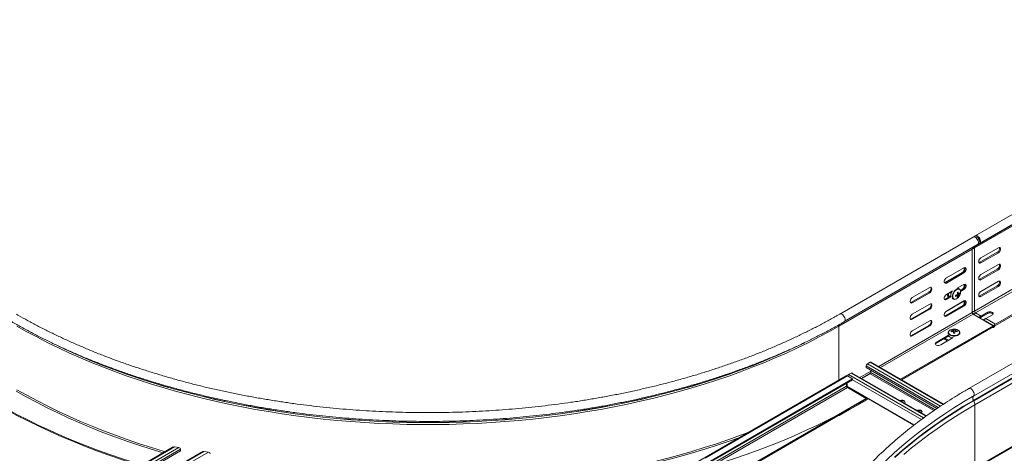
# Model space of a CAD drawing. Header units: millimetres. Extents: x 16 to 6312, y -8659 to -420.
# Tile 21 of 73: x 1195 to 2214, y -6879 to -6431. Entities that reach past the tile are written whole.
import ezdxf

# ---------------------------------------------------------------- set-up
doc = ezdxf.new("R2010")
doc.units = ezdxf.units.MM

msp = doc.modelspace()

# ---------------------------------------------------------------- linework, layer by layer
at = {"color": 7, "linetype": 'Continuous', "lineweight": 15}
for p, q in [((2570.3, -6431.1), (2183.5, -6654.4)), ((2182.8, -6667), (2569.6, -6443.7)), ((2183.7, -6665), (2570.5, -6441.7)), ((2183.9, -6664.8), (2570.7, -6441.6)), ((2188, -6662.3), (2574.8, -6439)), ((2181.3, -6655.7), (2043.4, -6735.3)), ((2187.8, -6660.3), (2186.8, -6660.9)), ((2042.5, -6747.8), (2180.4, -6668.2)), ((2048, -6743.1), (2185.9, -6663.5)), ((2180.4, -6733.8), (2180.4, -6668.2)), ((2180.5, -6732.6), (2180.5, -6667.9)), ((2182.4, -6667.4), (2181.4, -6666.8)), ((2181.8, -6665.9), (2181.7, -6666.2)), ((2181.7, -6666.2), (2182.8, -6666.8)), ((2182.8, -6666.8), (2182.8, -6667)), ((2182.8, -6732.1), (2182.8, -6667)), ((2183.7, -6665), (2183.9, -6664.8)), ((2186.8, -6662.5), (2186.7, -6662.3)), ((2189.3, -6677.1), (2207.4, -6666.7)), ((2188.3, -6681.8), (2206.3, -6671.4)), ((2207.4, -6672), (2189.3, -6682.4)), ((2206.3, -6671.4), (2207.4, -6672)), ((2171.8, -6687.4), (2153.7, -6697.8)), ((2188.3, -6681.8), (2189.3, -6682.4)), ((2188.3, -6699.2), (2206.3, -6688.8)), ((2189.3, -6694.5), (2207.4, -6684.1)), ((2207.4, -6689.4), (2189.3, -6699.8)), ((2206.3, -6688.8), (2207.4, -6689.4)), ((2169.9, -6692.4), (2151.9, -6702.8)), ((2152.9, -6702.7), (2170.9, -6692.3)), ((2153.7, -6703.2), (2171.8, -6692.7)), ((2170.9, -6692.3), (2171.8, -6692.7)), ((2188.3, -6699.2), (2189.3, -6699.8)), ((2204.4, -6745.8), (2294.9, -6693.5)), ((2204.4, -6747), (2296, -6694.2)), ((2136.4, -6707.8), (2118.4, -6718.3)), ((2151.9, -6702.8), (2151.7, -6702.9)), ((2152.9, -6702.7), (2153.7, -6703.2)), ((2160, -6711.4), (2153.7, -6715)), ((2171.8, -6704.6), (2165.3, -6708.3)), ((2171, -6705.1), (2165.3, -6708.3)), ((2165.4, -6708.4), (2165.3, -6708.3)), ((2167.1, -6709.3), (2165.4, -6708.4)), ((2167.1, -6709.3), (2167, -6709.3)), ((2168.2, -6710.9), (2170.9, -6709.4)), ((2169.9, -6709.8), (2168.2, -6710.8)), ((2168.4, -6711.8), (2171.8, -6709.9)), ((2170.9, -6709.4), (2171.8, -6709.9)), ((2188.3, -6716.5), (2206.3, -6706.1)), ((2189.3, -6711.8), (2207.4, -6701.4)), ((2207.4, -6706.7), (2189.3, -6717.1)), ((2206.3, -6706.1), (2207.4, -6706.7)), ((2117.5, -6723.1), (2135.6, -6712.7)), ((2118.4, -6723.6), (2136.4, -6713.2)), ((2135.6, -6712.7), (2136.4, -6713.2)), ((2158.2, -6716.5), (2152, -6720.1)), ((2152.9, -6719.8), (2158.2, -6716.7)), ((2152.9, -6719.8), (2153.7, -6720.3)), ((2159.5, -6711.7), (2153.3, -6715.3)), ((2153.7, -6720.3), (2158.6, -6717.5)), ((2155, -6715.7), (2153.8, -6715)), ((2159.6, -6718.9), (2161.1, -6719.7)), ((2165.8, -6717.5), (2164.2, -6715.6)), ((2167.5, -6714.6), (2165, -6714.1)), ((2166.6, -6714.3), (2166.3, -6714.2)), ((2188.3, -6716.5), (2189.3, -6717.1)), ((2117.5, -6723.1), (2118.4, -6723.6)), ((2117.5, -6740.2), (2135.6, -6729.8)), ((2136.4, -6725), (2118.4, -6735.4)), ((2118.4, -6740.7), (2136.4, -6730.3)), ((2135.6, -6729.8), (2136.4, -6730.3)), ((2171, -6722.4), (2152.9, -6732.9)), ((2152.9, -6737), (2170.9, -6726.5)), ((2171.8, -6721.7), (2153.7, -6732.1)), ((2153.7, -6737.4), (2171.8, -6727)), ((2170.9, -6726.5), (2171.8, -6727)), ((2117.5, -6740.2), (2118.4, -6740.7)), ((2152.9, -6732.9), (2152.8, -6733)), ((2152.9, -6737), (2153.7, -6737.4)), ((2314.7, -6732.7), (2176.8, -6812.3)), ((2202.2, -6747.3), (2181.3, -6735.2)), ((2181.6, -6820), (2319.5, -6740.4)), ((2182.3, -6735.7), (2187.3, -6738.6)), ((2183.9, -6734), (2189.7, -6737.3)), ((2187.2, -6738.6), (2187.3, -6738.6)), ((2188.7, -6739.3), (2188.5, -6739.4)), ((2196.6, -6733.4), (2189.7, -6737.3)), ((2189.7, -6738.6), (2196.6, -6734.6)), ((2189.7, -6738.6), (2189.7, -6737.3)), ((2191.9, -6741.2), (2202.7, -6747.5)), ((2194.3, -6740), (2201.2, -6736)), ((2194.3, -6740), (2204.4, -6745.8)), ((2196.6, -6734.6), (2196.6, -6733.4)), ((2106.3, -6802.7), (2202.2, -6747.3)), ((2107.2, -6803.2), (2202.2, -6748.3)), ((2117.5, -6757.4), (2135.6, -6747)), ((2136.4, -6742.1), (2118.4, -6752.5)), ((2118.4, -6757.9), (2136.4, -6747.4)), ((2135.6, -6747), (2136.4, -6747.4)), ((2160.9, -6751.3), (2160.9, -6754.6)), ((2199.8, -6749.7), (2165.8, -6769.3)), ((2181.7, -6824.4), (2319.6, -6744.8)), ((2181.9, -6824.9), (2319.8, -6745.3)), ((2183.1, -6828.9), (2321, -6749.3)), ((2201.9, -6749.1), (2201.3, -6749.2)), ((2202.2, -6748.3), (2202.2, -6747.3)), ((2203.4, -6746.7), (2203.4, -6748.3)), ((2117.5, -6757.4), (2118.4, -6757.9)), ((2155.8, -6757.2), (2143.2, -6764.5)), ((2143.2, -6765.4), (2156.2, -6757.9)), ((2147.8, -6767.1), (2160.7, -6759.6)), ((2151.2, -6760.8), (2154.9, -6763)), ((2156, -6762.4), (2152.2, -6760.2)), ((2155.6, -6754.6), (2155.6, -6756.2)), ((2158.5, -6752.7), (2158.9, -6753.4)), ((2160.9, -6754.9), (2160.9, -6754.6)), ((2162.3, -6754.6), (2160.9, -6754.6)), ((2164.7, -6752.7), (2164.2, -6753.4)), ((2167.6, -6756.2), (2167.6, -6754.6)), ((2143.2, -6765.4), (2143.2, -6764.5)), ((2165.8, -6769.3), (2165.8, -6769.3)), ((2165.8, -6769.3), (2165.8, -6769.3)), ((2070.7, -6790.6), (2070.7, -6788.8)), ((2143.9, -6832.9), (2070.7, -6790.6)), ((2072, -6786.6), (2074.7, -6785)), ((2150.8, -6828.3), (2075.6, -6784.9)), ((2050.1, -6799), (1046, -7378.7)), ((2056.7, -6802.2), (1909.7, -6887.1)), ((2051.3, -6799.1), (2056.7, -6802.2)), ((2052.5, -6797.8), (2055.3, -6796.3)), ((2133, -6840.5), (2056.2, -6796.2)), ((2056.7, -6802.2), (2056.7, -6803.2)), ((2074.7, -6796.9), (2066.1, -6801.9)), ((2075.4, -6793.3), (2075.4, -6795.8)), ((2056.7, -6803.2), (1910.5, -6887.6)), ((2050.5, -6809.8), (2050.5, -6806.8)), ((2051.2, -6809.7), (2051.2, -6806.4)), ((2070.8, -6822.5), (2051.3, -6811.2)), ((2051.6, -6810.5), (2120.1, -6850.1)), ((2070.8, -6822.5), (1934.3, -6901.3)), ((2064.3, -6826.9), (2072.1, -6822.4)), ((2064.3, -6827.9), (2073, -6822.9)), ((2064.3, -6827.9), (2064.3, -6826.9)), ((2181.7, -6824.4), (2181.9, -6824.9)), ((2183.1, -6828.9), (2183.1, -6894.5)), ((2041.3, -6840.5), (1935.1, -6901.8)), ((2182.6, -6895.6), (2285.4, -6836.3)), ((1353.9, -6872.6), (1209.1, -6956.2)), ((1355.3, -6872.4), (1359.6, -6873.1)), ((1361.6, -6876.7), (1212.6, -6962.7)), ((1384.5, -6877.4), (1217.8, -6973.6)), ((1361.6, -6874.9), (1361.6, -6876.7)), ((1386, -6877.1), (1390.3, -6877.8))]:
    msp.add_line(p, q, dxfattribs=at)
at = {"color": 8, "linetype": 'Continuous', "lineweight": 15}
for p, q in [((2185.7, -6658), (2187.1, -6657.2)), ((2180.6, -6667.1), (2181.5, -6667.7)), ((2183.7, -6665), (2183.6, -6664.9)), ((2183.8, -6664.7), (2183.9, -6664.8)), ((2182.8, -6732.1), (2273.3, -6679.9)), ((2183.9, -6734), (2274.4, -6681.7)), ((2169.9, -6692.4), (2170.2, -6692.6)), ((2151.9, -6702.8), (2152.1, -6703)), ((2169.9, -6709.8), (2170.1, -6709.9)), ((2083.7, -6789.6), (2180.4, -6733.8)), ((2085.4, -6790.6), (2181.3, -6735.2)), ((2180.5, -6732.6), (2180.4, -6732.6)), ((2182.3, -6735.7), (2182.2, -6735.8)), ((2188, -6739.1), (2188, -6738.1)), ((2042.5, -6803.4), (2042.5, -6747.8)), ((2199.8, -6749.7), (2199.8, -6749.7)), ((2201.9, -6748.4), (2201.9, -6749.1)), ((2145.3, -6831.9), (2070.7, -6788.8)), ((2147.7, -6830.3), (2072, -6786.6)), ((2150.3, -6828.6), (2074.7, -6785)), ((2051.3, -6799.1), (1904.3, -6884)), ((2130.1, -6842.6), (2052.5, -6797.8)), ((2132.5, -6840.8), (2055.3, -6796.3)), ((2064.2, -6800.8), (2075.4, -6794.4)), ((2065.9, -6801.8), (2075.1, -6796.5)), ((2140.8, -6835), (2074.7, -6796.9)), ((2141.9, -6834.2), (2075.4, -6795.8)), ((2050.5, -6809.8), (1913.1, -6889.1)), ((2051.3, -6811.2), (1914.8, -6890.1)), ((2050.5, -6808.8), (2051.2, -6808.3)), ((2050.7, -6810.6), (2051.3, -6810.2)), ((2120.5, -6849.7), (2051.2, -6809.7)), ((2127.8, -6844.3), (2056.7, -6803.2)), ((2181.6, -6820), (2180.6, -6820.6)), ((2183.1, -6894.5), (2285.9, -6835.2)), ((1355.3, -6872.4), (1209.4, -6956.6)), ((1359.6, -6873.1), (1210.7, -6959.1)), ((1361.6, -6874.9), (1211.9, -6961.3)), ((1386, -6877.1), (1218, -6974.1)), ((1390.3, -6877.8), (1219.1, -6976.6))]:
    msp.add_line(p, q, dxfattribs=at)
at = {"color": 7, "linetype": 'Continuous', "lineweight": 15, "flags": 128}
for points in [[(2185.9, -6663.5), (2186.1, -6663.3), (2186.6, -6662.7), (2186.8, -6661.8), (2186.8, -6660.7), (2186.5, -6659.6), (2186, -6658.4), (2185.3, -6657.4), (2184.4, -6656.5), (2183.5, -6655.9), (2182.6, -6655.5), (2181.8, -6655.5), (2181.3, -6655.7)], [(2186.8, -6662.5), (2187.6, -6662.5), (2188.2, -6662.2), (2188.7, -6661.5), (2188.9, -6660.7), (2188.9, -6659.6), (2188.7, -6658.4), (2188.2, -6657.3), (2187.5, -6656.2), (2186.6, -6655.3), (2185.7, -6654.6), (2184.9, -6654.3), (2184, -6654.2), (2183.3, -6654.5), (2182.8, -6655.1), (2182.7, -6655.5)], [(2186.8, -6661.1), (2187.1, -6661.1), (2187.6, -6660.7), (2187.9, -6660), (2187.9, -6659.1), (2187.6, -6658.1), (2187, -6657.1), (2186.4, -6656.3), (2185.6, -6655.8), (2184.8, -6655.6), (2184.2, -6655.7), (2183.9, -6656.1)], [(2184.4, -6664.4), (2184.4, -6664.5), (2183.9, -6664.8)], [(2207.4, -6666.7), (2208.2, -6666.4), (2208.8, -6666.5), (2209.4, -6666.9), (2209.6, -6667.6), (2209.6, -6668.5), (2209.4, -6669.5), (2208.8, -6670.6), (2208.2, -6671.4), (2207.4, -6672)], [(2189.3, -6682.4), (2188.6, -6682.7), (2187.9, -6682.7), (2187.4, -6682.3), (2187.1, -6681.5), (2187.1, -6680.6), (2187.4, -6679.6), (2187.9, -6678.6), (2188.6, -6677.7), (2189.3, -6677.1)], [(2171.8, -6692.7), (2172.6, -6692.1), (2173.2, -6691.3), (2173.8, -6690.3), (2174, -6689.2), (2174, -6688.3), (2173.8, -6687.6), (2173.2, -6687.2), (2172.6, -6687.1), (2171.8, -6687.4)], [(2187.3, -6682.1), (2187.5, -6682.1), (2188.3, -6681.8)], [(2207.4, -6684.1), (2208.2, -6683.8), (2208.8, -6683.8), (2209.4, -6684.2), (2209.6, -6685), (2209.6, -6685.9), (2209.4, -6686.9), (2208.8, -6687.9), (2208.2, -6688.8), (2207.4, -6689.4)], [(2153.7, -6697.8), (2152.9, -6698.5), (2152.3, -6699.3), (2151.7, -6700.3), (2151.5, -6701.3), (2151.5, -6702.3), (2151.7, -6703), (2152.3, -6703.4), (2152.9, -6703.4), (2153.7, -6703.2)], [(2189.3, -6699.8), (2188.6, -6700.1), (2187.9, -6700), (2187.4, -6699.6), (2187.1, -6698.9), (2187.1, -6698), (2187.4, -6697), (2187.9, -6696), (2188.6, -6695.1), (2189.3, -6694.5)], [(2187.3, -6699.5), (2187.5, -6699.5), (2188.3, -6699.2)], [(2207.4, -6701.4), (2208.2, -6701.1), (2208.8, -6701.2), (2209.4, -6701.6), (2209.6, -6702.3), (2209.6, -6703.2), (2209.4, -6704.3), (2208.8, -6705.3), (2208.2, -6706.1), (2207.4, -6706.7)], [(2136.4, -6713.2), (2137.2, -6712.5), (2137.9, -6711.7), (2138.4, -6710.7), (2138.7, -6709.7), (2138.7, -6708.7), (2138.4, -6708), (2137.9, -6707.6), (2137.2, -6707.6), (2136.4, -6707.8)], [(2151.7, -6703), (2152.1, -6703), (2152.9, -6702.7)], [(2162.7, -6720), (2163.1, -6719.9), (2164.1, -6719.6), (2165.2, -6718.9), (2166.1, -6718), (2167, -6716.8), (2167.7, -6715.6), (2168.2, -6714.3), (2168.4, -6713), (2168.4, -6711.8), (2168.2, -6710.8), (2168, -6710.5)], [(2173.2, -6705.8), (2172.9, -6705.3), (2172.4, -6704.9), (2171.7, -6704.8), (2171, -6705.1)], [(2171.8, -6709.9), (2172.6, -6709.3), (2173.2, -6708.4), (2173.8, -6707.4), (2174, -6706.4), (2174, -6705.5), (2173.8, -6704.8), (2173.2, -6704.3), (2172.6, -6704.3), (2171.8, -6704.6)], [(2118.4, -6718.3), (2117.6, -6718.9), (2116.9, -6719.7), (2116.4, -6720.7), (2116.1, -6721.8), (2116.1, -6722.7), (2116.4, -6723.4), (2116.9, -6723.8), (2117.6, -6723.9), (2118.4, -6723.6)], [(2153.7, -6715), (2152.9, -6715.6), (2152.3, -6716.5), (2151.7, -6717.5), (2151.5, -6718.5), (2151.5, -6719.4), (2151.7, -6720.1), (2152.3, -6720.5), (2152.9, -6720.6), (2153.7, -6720.3)], [(2151.7, -6720.1), (2152.1, -6720.1), (2152.9, -6719.8)], [(2158.2, -6716), (2158.3, -6717.2), (2158.4, -6717.4)], [(2171.8, -6727), (2172.6, -6726.4), (2173.2, -6725.6), (2173.8, -6724.6), (2174, -6723.5), (2174, -6722.6), (2173.8, -6721.9), (2173.2, -6721.5), (2172.6, -6721.4), (2171.8, -6721.7)], [(2189.3, -6717.1), (2188.6, -6717.4), (2187.9, -6717.4), (2187.4, -6717), (2187.1, -6716.2), (2187.1, -6715.3), (2187.4, -6714.3), (2187.9, -6713.3), (2188.6, -6712.4), (2189.3, -6711.8)], [(2187.3, -6716.8), (2187.5, -6716.8), (2188.3, -6716.5)], [(2116.4, -6723.4), (2116.7, -6723.4), (2117.5, -6723.1)], [(2136.4, -6730.3), (2137.2, -6729.7), (2137.9, -6728.8), (2138.4, -6727.8), (2138.7, -6726.8), (2138.7, -6725.9), (2138.4, -6725.2), (2137.9, -6724.8), (2137.2, -6724.7), (2136.4, -6725)], [(2173.2, -6723.1), (2172.9, -6722.6), (2172.4, -6722.2), (2171.7, -6722.1), (2171, -6722.4)], [(2118.4, -6735.4), (2117.6, -6736), (2116.9, -6736.9), (2116.4, -6737.9), (2116.1, -6738.9), (2116.1, -6739.8), (2116.4, -6740.5), (2116.9, -6740.9), (2117.6, -6741), (2118.4, -6740.7)], [(2116.4, -6740.5), (2116.7, -6740.5), (2117.5, -6740.2)], [(2136.4, -6747.4), (2137.2, -6746.8), (2137.9, -6746), (2138.4, -6745), (2138.7, -6743.9), (2138.7, -6743), (2138.4, -6742.3), (2137.9, -6741.9), (2137.2, -6741.8), (2136.4, -6742.1)], [(2153.7, -6732.1), (2152.9, -6732.8), (2152.3, -6733.6), (2151.7, -6734.6), (2151.5, -6735.6), (2151.5, -6736.6), (2151.7, -6737.3), (2152.3, -6737.7), (2152.9, -6737.7), (2153.7, -6737.4)], [(2151.7, -6737.3), (2152.1, -6737.2), (2152.9, -6737)], [(2201.2, -6736), (2201.8, -6735.5), (2202.1, -6734.9), (2202, -6734.2), (2201.5, -6733.6), (2200.8, -6733.2), (2199.7, -6732.9), (2198.6, -6732.8), (2197.5, -6733), (2196.6, -6733.4)], [(1192.3, -6747.8), (1202.7, -6753.6), (1213.4, -6759.3), (1224.2, -6764.9), (1235.3, -6770.3), (1246.7, -6775.5), (1258.2, -6780.6), (1270, -6785.6), (1281.9, -6790.3), (1294.1, -6794.9), (1306.4, -6799.4), (1318.9, -6803.6), (1331.6, -6807.7), (1344.5, -6811.6), (1357.5, -6815.3), (1370.7, -6818.8), (1384, -6822.2), (1397.5, -6825.3), (1411, -6828.3), (1424.8, -6831.1), (1438.6, -6833.7), (1452.5, -6836.1), (1466.5, -6838.3), (1480.6, -6840.3), (1494.8, -6842.1), (1509.1, -6843.7), (1523.4, -6845.1), (1537.8, -6846.3), (1552.2, -6847.4), (1566.6, -6848.2), (1581.1, -6848.8), (1595.6, -6849.2), (1610.2, -6849.4), (1624.7, -6849.4), (1639.2, -6849.2), (1653.7, -6848.8), (1668.2, -6848.2), (1682.7, -6847.4), (1697.1, -6846.3), (1711.5, -6845.1), (1725.8, -6843.7), (1740.1, -6842.1), (1754.2, -6840.3), (1768.3, -6838.3), (1782.4, -6836.1), (1796.3, -6833.7), (1810.1, -6831.1), (1823.8, -6828.3), (1837.4, -6825.3), (1850.9, -6822.2), (1864.2, -6818.8), (1877.3, -6815.3), (1890.4, -6811.6), (1903.2, -6807.7), (1915.9, -6803.6), (1928.5, -6799.4), (1940.8, -6794.9), (1952.9, -6790.3), (1964.9, -6785.6), (1976.7, -6780.6), (1988.2, -6775.5), (1999.5, -6770.3), (2010.6, -6764.9), (2021.5, -6759.3), (2032.1, -6753.6), (2042.5, -6747.8)], [(2163.3, -6751), (2163, -6751), (2161.6, -6750.9)], [(2118.4, -6752.5), (2117.6, -6753.2), (2116.9, -6754), (2116.4, -6755), (2116.1, -6756), (2116.1, -6757), (2116.4, -6757.7), (2116.9, -6758.1), (2117.6, -6758.1), (2118.4, -6757.9)], [(2116.4, -6757.7), (2116.7, -6757.7), (2117.5, -6757.4)], [(2160.9, -6753.6), (2160.9, -6753.7), (2160.9, -6753.9), (2160.9, -6754.1), (2160.9, -6754.2), (2160.9, -6754.4), (2160.9, -6754.6), (2160.9, -6754.7), (2160.9, -6754.9)], [(2162.3, -6754.9), (2162.3, -6754.7), (2162.3, -6754.6), (2162.3, -6754.4), (2162.3, -6754.2), (2162.3, -6754.1), (2162.3, -6753.9), (2162.3, -6753.7), (2162.3, -6753.6)], [(2143.2, -6764.5), (2142.5, -6765), (2142.2, -6765.6), (2142.3, -6766.3), (2142.8, -6766.9), (2143.6, -6767.3), (2144.6, -6767.6), (2145.7, -6767.6), (2146.8, -6767.5), (2147.8, -6767.1)], [(2142.3, -6766.3), (2142.5, -6766), (2143.2, -6765.4)], [(2180.6, -6820.6), (2171.4, -6826), (2161.5, -6832.2), (2151.9, -6838.5), (2142.5, -6844.9), (2133.4, -6851.4), (2124.5, -6858.1), (2116, -6864.9), (2107.7, -6871.8), (2099.7, -6878.8), (2092.1, -6886), (2084.7, -6893.2), (2081.5, -6896.5)], [(1170.5, -6826.9), (1181.3, -6833), (1192.3, -6838.9), (1203.6, -6844.7), (1215, -6850.3), (1226.8, -6855.7), (1238.7, -6861), (1250.8, -6866.1), (1263.2, -6871.1), (1275.7, -6875.8), (1288.5, -6880.5), (1301.4, -6884.9), (1314.5, -6889.1), (1321.5, -6891.3)], [(1170.5, -6827.9), (1181.3, -6834), (1192.3, -6839.9), (1203.6, -6845.6), (1215, -6851.2), (1226.8, -6856.7), (1238.7, -6862), (1250.8, -6867.1), (1263.2, -6872), (1275.7, -6876.8), (1288.5, -6881.4), (1301.4, -6885.9), (1314.5, -6890.1), (1320.4, -6891.9)], [(1915.7, -6890.6), (1920.3, -6889.1), (1933.4, -6884.9), (1946.4, -6880.5), (1959.1, -6875.8), (1971.7, -6871.1), (1984, -6866.1), (1996.2, -6861), (2008.1, -6855.7), (2019.8, -6850.3), (2031.3, -6844.7), (2042.6, -6838.9), (2053.6, -6833), (2064.3, -6826.9)], [(2041.3, -6840.5), (2042.6, -6839.9), (2053.6, -6834), (2064.3, -6827.9)], [(2110.1, -6827.3), (2110.6, -6826.9), (2110.9, -6826.2), (2110.8, -6825.6), (2110.3, -6825), (2109.5, -6824.5), (2108.5, -6824.3), (2107.3, -6824.2), (2106.3, -6824.4), (2105.5, -6824.6)], [(2110.8, -6826.4), (2110.8, -6826.3), (2110.3, -6825.7), (2109.5, -6825.3), (2108.5, -6825), (2107.3, -6824.9), (2106.3, -6825.1)], [(2127.8, -6837.5), (2128.3, -6837.1), (2128.5, -6836.4), (2128.4, -6835.8), (2128, -6835.2), (2127.2, -6834.7), (2126.2, -6834.5), (2125, -6834.4), (2123.9, -6834.6), (2123.2, -6834.9)], [(2128.5, -6836.6), (2128.4, -6836.5), (2128, -6835.9), (2127.2, -6835.5), (2126.2, -6835.2), (2125, -6835.1), (2124, -6835.3)]]:
    msp.add_lwpolyline(points, dxfattribs=at)
at = {"color": 8, "linetype": 'Continuous', "lineweight": 15, "flags": 128}
for points in [[(2167, -6709.3), (2166.8, -6709.2), (2165.9, -6709.1), (2164.9, -6709.3), (2163.8, -6709.8), (2162.8, -6710.6), (2161.8, -6711.7), (2161, -6713), (2160.4, -6714.3), (2160, -6715.7), (2159.8, -6717)], [(2168, -6710.5), (2167.7, -6710), (2167, -6709.6), (2166.1, -6709.4), (2165.2, -6709.6), (2164.1, -6710.2), (2163.1, -6711), (2162.2, -6712), (2161.4, -6713.2), (2160.8, -6714.5), (2160.4, -6715.8), (2160.3, -6717.1)], [(2155.9, -6715.1), (2156, -6713.8), (2156.1, -6713.6)], [(2160.3, -6717.1), (2160.4, -6718.2), (2160.8, -6719), (2161.4, -6719.7), (2162.2, -6720), (2162.7, -6720)], [(2048, -6743.1), (2048.3, -6742.9), (2048.7, -6742.3), (2048.9, -6741.4), (2048.9, -6740.3), (2048.6, -6739.2), (2048.1, -6738), (2047.4, -6737), (2046.5, -6736.1), (2045.6, -6735.5), (2044.8, -6735.1), (2043.9, -6735.1), (2043.4, -6735.3)], [(2161.6, -6750.9), (2160.2, -6751), (2158.8, -6751.3), (2157.6, -6751.8), (2156.7, -6752.4), (2156.1, -6753.2), (2155.8, -6754), (2155.9, -6754.8), (2156.4, -6755.6), (2157.1, -6756.3), (2158.2, -6756.9), (2159.5, -6757.3), (2160.9, -6757.5), (2162.3, -6757.5), (2163.7, -6757.3), (2165, -6756.9), (2166, -6756.3), (2166.8, -6755.6), (2167.3, -6754.8), (2167.3, -6754), (2167.1, -6753.2), (2166.5, -6752.4), (2165.5, -6751.8), (2164.4, -6751.3), (2163.3, -6751)], [(2155.6, -6754.6), (2155.7, -6755.2), (2156.2, -6756), (2157, -6756.8), (2158.1, -6757.4), (2159.4, -6757.8), (2160.8, -6758), (2162.3, -6758), (2163.8, -6757.8), (2165.1, -6757.4), (2166.2, -6756.8), (2167, -6756.1), (2167.5, -6755.2), (2167.6, -6754.5)], [(1235.4, -6768.6), (1245.8, -6773.4), (1257.4, -6778.5), (1269.2, -6783.5), (1281.2, -6788.3), (1293.4, -6792.9), (1305.7, -6797.3), (1318.3, -6801.6), (1331, -6805.7), (1343.9, -6809.6), (1356.9, -6813.3), (1370.1, -6816.8), (1383.5, -6820.2), (1397, -6823.4), (1410.6, -6826.3), (1424.3, -6829.1), (1438.2, -6831.7), (1452.1, -6834.1), (1466.2, -6836.3), (1480.3, -6838.3), (1494.5, -6840.2), (1508.8, -6841.8), (1523.2, -6843.2), (1537.6, -6844.4), (1552, -6845.4), (1566.5, -6846.2), (1581.1, -6846.8), (1595.6, -6847.2), (1610.2, -6847.4), (1624.7, -6847.4), (1639.3, -6847.2), (1653.8, -6846.8), (1668.3, -6846.2), (1682.8, -6845.4), (1697.3, -6844.4), (1711.7, -6843.2), (1726, -6841.8), (1740.3, -6840.2), (1754.5, -6838.3), (1768.7, -6836.3), (1782.7, -6834.1), (1796.7, -6831.7), (1810.5, -6829.1), (1824.3, -6826.3), (1837.9, -6823.4), (1851.4, -6820.2), (1864.7, -6816.8), (1877.9, -6813.3), (1891, -6809.6), (1903.9, -6805.7), (1916.6, -6801.6), (1929.1, -6797.3), (1941.5, -6792.9), (1953.7, -6788.3), (1965.7, -6783.5), (1977.4, -6778.5), (1989, -6773.4), (2000.4, -6768.2), (2007.2, -6764.9)], [(1250.1, -6775.3), (1257.2, -6778.4), (1269, -6783.4), (1281, -6788.1), (1293.2, -6792.7), (1305.5, -6797.2), (1318.1, -6801.4), (1330.8, -6805.5), (1343.7, -6809.4), (1356.8, -6813.2), (1370, -6816.7), (1383.4, -6820.1), (1396.9, -6823.2), (1410.5, -6826.2), (1424.2, -6829), (1438.1, -6831.6), (1452, -6834), (1466.1, -6836.2), (1480.2, -6838.2), (1494.5, -6840.1), (1508.8, -6841.7), (1523.1, -6843.1), (1537.5, -6844.3), (1552, -6845.3), (1566.5, -6846.1), (1581, -6846.7), (1595.6, -6847.1), (1610.1, -6847.3), (1624.7, -6847.3), (1639.3, -6847.1), (1653.8, -6846.7), (1668.4, -6846.1), (1682.9, -6845.3), (1697.3, -6844.3), (1711.7, -6843.1), (1726.1, -6841.7), (1740.4, -6840.1), (1754.6, -6838.2), (1768.8, -6836.2), (1782.8, -6834), (1796.8, -6831.6), (1810.6, -6829), (1824.4, -6826.2), (1838, -6823.2), (1851.5, -6820.1), (1864.9, -6816.7), (1878.1, -6813.2), (1891.1, -6809.4), (1904, -6805.5), (1916.8, -6801.4), (1929.3, -6797.2), (1941.7, -6792.7), (1953.9, -6788.1), (1965.9, -6783.4), (1977.7, -6778.4), (1989.2, -6773.3), (1991.2, -6772.4)], [(2176.8, -6812.3), (2177.4, -6812.1), (2178.3, -6812.1), (2179.2, -6812.5), (2180.1, -6813.2), (2180.9, -6814.1), (2181.5, -6815.2), (2182, -6816.3), (2182.3, -6817.5), (2182.3, -6818.5), (2182.1, -6819.4), (2181.6, -6820)], [(1191.5, -6814.8), (1201.9, -6820.7), (1212.5, -6826.4), (1223.4, -6832), (1234.6, -6837.4), (1245.9, -6842.7), (1257.5, -6847.8), (1269.3, -6852.7), (1281.2, -6857.5), (1293.4, -6862.1), (1305.8, -6866.5), (1318.3, -6870.8), (1331.1, -6874.9), (1343.4, -6878.6)], [(1192.3, -6813.4), (1202.7, -6819.2), (1213.4, -6824.9), (1224.2, -6830.5), (1235.3, -6835.9), (1246.7, -6841.1), (1258.2, -6846.2), (1270, -6851.2), (1281.9, -6855.9), (1294.1, -6860.5), (1306.4, -6865), (1318.9, -6869.2), (1331.6, -6873.3), (1344.5, -6877.2), (1345.5, -6877.5)], [(2181.7, -6824.4), (2171.5, -6830.4), (2161.6, -6836.6), (2152, -6842.9), (2142.6, -6849.3), (2133.5, -6855.8), (2124.7, -6862.5), (2116.1, -6869.3), (2107.9, -6876.2), (2099.9, -6883.2)], [(2181.9, -6824.9), (2171.8, -6830.9), (2161.9, -6837), (2152.3, -6843.3), (2142.9, -6849.7), (2133.8, -6856.2), (2124.9, -6862.9), (2116.4, -6869.7), (2108.1, -6876.6), (2100.2, -6883.6)], [(2183.1, -6828.9), (2173, -6834.9), (2163.1, -6841), (2153.5, -6847.3), (2144.1, -6853.7), (2135.1, -6860.2), (2126.3, -6866.9), (2117.7, -6873.6), (2109.5, -6880.5)], [(1664.7, -6913.9), (1668.2, -6913.8), (1682.7, -6913), (1697.1, -6911.9), (1711.5, -6910.7), (1725.8, -6909.3), (1740.1, -6907.7), (1754.2, -6905.9), (1768.3, -6903.9), (1782.4, -6901.7), (1796.3, -6899.3), (1810.1, -6896.7), (1823.8, -6893.9), (1837.4, -6890.9), (1850.9, -6887.8), (1864.2, -6884.4), (1877.3, -6880.9), (1890.4, -6877.2), (1903.2, -6873.3), (1915.9, -6869.2), (1928.5, -6865), (1940.8, -6860.5), (1948.7, -6857.6)], [(1664.7, -6915.6), (1668.3, -6915.4), (1682.8, -6914.6), (1697.3, -6913.6), (1711.7, -6912.4), (1726, -6911), (1740.3, -6909.4), (1754.5, -6907.6), (1768.7, -6905.5), (1782.7, -6903.3), (1796.6, -6900.9), (1810.5, -6898.3), (1824.2, -6895.5), (1837.8, -6892.6), (1851.3, -6889.4), (1864.7, -6886), (1877.9, -6882.5), (1890.9, -6878.8), (1903.8, -6874.9), (1916.5, -6870.8), (1929.1, -6866.5), (1939.9, -6862.7)]]:
    msp.add_lwpolyline(points, dxfattribs=at)
at = {"color": 7, "linetype": 'Continuous', "lineweight": 15}
for centre, radius, start, end in [((2183.3, -6668), 2.87, 145.5421, 182.6892), ((2180.7, -6664.6), 2.31, 268.9109, 290.342), ((2181, -6666.2), 0.764, 302.5897, 339.0143), ((2180.8, -6663.5), 4.2, 279.6131, 291.9744), ((2185.1, -6666.8), 2.3, 128.011, 185.256), ((2204.3, -6667.6), 4.29, 298.461, 16.6994), ((2167.9, -6688.7), 4.29, 298.461, 16.6994), ((2169, -6688.5), 4.2, 297.9014, 19.6096), ((2172, -6688.7), 1.25, 5.7827, 99.9965), ((2204.3, -6685), 4.29, 298.461, 16.6994), ((2204.3, -6702.3), 4.29, 298.461, 16.6994), ((2133.6, -6708.9), 4.2, 297.9014, 19.6096), ((2167.9, -6706), 4.29, 298.461, 16.6994), ((2169, -6705.7), 4.2, 297.9014, 19.6096), ((2167.1, -6716.4), 8.93, 147.6472, 177.629), ((2161.9, -6713.7), 3.53, 154.1224, 188.5553), ((2159.6, -6703.8), 12.6, 286.2334, 293.6039), ((2142.4, -6716.5), 20.7, 358.3989, 1.6011), ((2159.6, -6705), 12.6, 286.2334, 293.6039), ((2167.1, -6716.3), 2.58, 140.0877, 159.9123), ((2165.1, -6716.3), 0.53, 211.0974, 268.8919), ((2155, -6694.8), 20.8, 298.3965, 301.5981), ((2152.6, -6716), 12.6, 6.3935, 13.7645), ((2158.6, -6716), 6.51, 341.6635, 353.1233), ((2161.9, -6711.8), 6.96, 295.2178, 304.7769), ((2153.6, -6715.4), 12.6, 6.3935, 13.7645), ((2159.6, -6715.4), 6.51, 341.6635, 353.1233), ((2166.1, -6714.6), 0.53, 31.0974, 88.8919), ((2164.1, -6714.6), 2.58, 320.0877, 339.9123), ((2162.6, -6709.1), 6.51, 306.8741, 318.3347), ((2162.6, -6710.2), 6.51, 306.8741, 318.3347), ((2160.6, -6714), 6.96, 355.2207, 4.7793), ((2169, -6722.8), 4.2, 297.9014, 19.6096), ((2133.6, -6726.1), 4.2, 297.9014, 19.6096), ((2167.9, -6723.4), 4.29, 298.461, 16.6994), ((2133.6, -6743.2), 4.2, 297.9014, 19.6096), ((2182.3, -6733.7), 1.84, 182.6055, 237.3945), ((2180.7, -6728.2), 4.4, 266.9965, 297.8735), ((2184.4, -6732.5), 3.84, 182.6055, 237.3945), ((2186.2, -6737.7), 4.4, 122.1215, 153.0042), ((2185.1, -6732), 2.31, 182.6055, 237.3945), ((2198.8, -6738.2), 4.29, 43.3127, 121.5348), ((2045, -6747.5), 2.46, 128.011, 185.256), ((2161.2, -6753.4), 1.42, 105.0689, 134.7468), ((2161.6, -6761.3), 10, 85.8724, 94.0082), ((2529.6, -6753.4), 368.7, 179.6819, 179.7884), ((2531, -6753.4), 368.7, 179.6819, 179.7884), ((2161.9, -6753.4), 1.41, 45.0208, 74.8053), ((2201.7, -6753.2), 4, 96.0849, 118.7167), ((2206.3, -6749.1), 3.85, 121.0042, 140.8682), ((2199, -6745.5), 5.19, 327.229, 331.8429), ((2205.5, -6748.9), 2.2, 122.1215, 153.0042), ((2160.5, -6754.1), 5.79, 215.1104, 267.7514), ((2161.5, -6764.2), 11.9, 96.22, 104.8228), ((2165.8, -6753.2), 7.33, 176.617, 183.0246), ((2161.5, -6765), 11.9, 96.22, 104.8228), ((2161.2, -6752.2), 1.41, 225.0208, 254.8053), ((2161.6, -6756.9), 2.07, 69.923, 109.9576), ((2161.6, -6775.8), 20.9, 87.9918, 91.8887), ((2161.9, -6752.2), 1.42, 285.0689, 314.7468), ((2161.6, -6764.2), 11.9, 75.0651, 83.6614), ((2161.6, -6765.1), 11.9, 75.0651, 83.6614), ((2157.3, -6753.1), 7.41, 356.6496, 2.992), ((2073.4, -6789), 2.77, 122.6055, 177.3945), ((2075.2, -6785.8), 0.905, 65.6929, 125.6176), ((2050.6, -6800.1), 1.21, 54.3824, 114.3071), ((2054, -6800.2), 2.77, 122.6682, 159.4767), ((2055.8, -6797), 0.905, 65.6929, 125.6176), ((2074, -6795.7), 1.38, 302.6055, 357.3945), ((2052.3, -6809.7), 1.84, 182.6055, 237.3945), ((2052.1, -6809.8), 0.887, 173.7012, 234.9867), ((2184.6, -6822.1), 3.72, 145.2373, 218.045), ((2174.5, -6829.2), 8.59, 1.8773, 30.2825)]:
    msp.add_arc(centre, radius, start, end, dxfattribs=at)
at = {"color": 8, "linetype": 'Continuous', "lineweight": 15}
for centre, radius, start, end in [((2159.6, -6715.4), 3.71, 176.3983, 217.2947), ((2162.7, -6717.3), 2.87, 172.7287, 237.4284)]:
    msp.add_arc(centre, radius, start, end, dxfattribs=at)
at = {"color": 7, "linetype": 'Continuous', "lineweight": 15}
for centre, start_param, end_param in [((1355.3, -6873.9), 1.78807, 2.573387), ((1359.6, -6874.5), 0.217274, 1.78807), ((1386, -6878.6), 1.78807, 2.573387), ((1390.3, -6879.3), 0.217274, 1.78807)]:
    msp.add_ellipse(centre, major_axis=(1.96, -0.62), ratio=0.697943, start_param=start_param, end_param=end_param, dxfattribs=at)
for points, knots in [([(2181.5, -6667.7), (2181.3, -6667.7), (2180.9, -6667.8), (2180.6, -6667.9), (2180.5, -6667.9)], [0, 0, 0, 0, 0.7473938, 1, 1, 1, 1]), ([(2181.7, -6666.4), (2181.7, -6666.4), (2181.7, -6666.4), (2181.7, -6666.3), (2181.7, -6666.2), (2181.7, -6666.2), (2181.7, -6666.2)], [0, 0, 0, 0, 0.30311, 0.615011, 0.806432, 1, 1, 1, 1]), ([(2182.8, -6666.8), (2182.8, -6666.8), (2182.8, -6666.9), (2182.8, -6667), (2182.8, -6667), (2182.7, -6667.1), (2182.7, -6667.2), (2182.6, -6667.3), (2182.6, -6667.3), (2182.5, -6667.4), (2182.5, -6667.4), (2182.4, -6667.4), (2182.4, -6667.4)], [0, 0, 0, 0, 0.10552, 0.214098, 0.319619, 0.428206, 0.533587, 0.642053, 0.746935, 0.854865, 0.926962, 1, 1, 1, 1]), ([(2167.9, -6710.1), (2167.8, -6709.9), (2167.5, -6709.6), (2167.1, -6709.4), (2167, -6709.3)], [0, 0, 0, 0, 0.5425699, 1, 1, 1, 1]), ([(2155, -6714.3), (2155, -6714.5), (2154.9, -6714.9), (2155, -6715.8), (2155.2, -6716.7), (2155.5, -6717.5), (2155.9, -6717.8), (2155.9, -6717.8)], [0, 0, 0, 0, 0.149595, 0.308941, 0.611896, 0.913696, 1, 1, 1, 1]), ([(2161.2, -6719.8), (2161.2, -6719.8), (2161.4, -6720), (2161.9, -6720.1), (2162.3, -6720), (2162.5, -6720)], [0, 0, 0, 0, 0.038708, 0.679335, 1, 1, 1, 1]), ([(2164.7, -6716.5), (2164.6, -6716.5), (2164.2, -6716.2), (2163.8, -6716), (2163.5, -6715.8)], [0, 0, 0, 0, 0.220148, 1, 1, 1, 1]), ([(2166.1, -6716.2), (2166, -6716.2), (2165.6, -6715.8), (2165.1, -6715.5), (2164.7, -6715.3)], [0, 0, 0, 0, 0.190143, 1, 1, 1, 1]), ([(2164.7, -6716.5), (2164.7, -6716.5), (2164.9, -6716.6), (2165, -6716.7), (2165.1, -6716.8)], [0, 0, 0, 0, 0.380137, 1, 1, 1, 1]), ([(2164.9, -6713.4), (2165.2, -6713.6), (2165.6, -6713.8), (2166, -6714), (2166.1, -6714)], [0, 0, 0, 0, 0.779809, 1, 1, 1, 1]), ([(2165, -6714.7), (2165.4, -6714.9), (2165.9, -6715.2), (2166.5, -6715.4), (2166.6, -6715.4)], [0, 0, 0, 0, 0.81078, 1, 1, 1, 1]), ([(2043.4, -6735.3), (2041.7, -6736.2), (2036.8, -6739.1), (2028.4, -6743.7), (2018.2, -6749), (2007.9, -6754.2), (1997.3, -6759.3), (1986.5, -6764.2), (1975.6, -6769), (1964.4, -6773.7), (1953.1, -6778.2), (1941.6, -6782.5), (1929.9, -6786.7), (1918, -6790.7), (1906, -6794.6), (1893.9, -6798.4), (1881.6, -6801.9), (1869.1, -6805.3), (1856.5, -6808.6), (1843.8, -6811.6), (1831, -6814.5), (1818.1, -6817.3), (1805, -6819.8), (1791.9, -6822.2), (1778.7, -6824.4), (1765.3, -6826.5), (1752, -6828.3), (1738.5, -6830), (1725, -6831.5), (1711.4, -6832.8), (1697.7, -6834), (1684.1, -6835), (1670.3, -6835.7), (1656.6, -6836.4), (1642.8, -6836.8), (1629.1, -6837), (1615.3, -6837.1), (1601.5, -6837), (1587.7, -6836.7), (1574, -6836.2), (1560.2, -6835.5), (1546.5, -6834.7), (1532.9, -6833.7), (1519.2, -6832.4), (1505.7, -6831.1), (1492.2, -6829.5), (1478.7, -6827.8), (1465.3, -6825.8), (1452, -6823.7), (1438.8, -6821.5), (1425.7, -6819), (1412.7, -6816.4), (1399.8, -6813.6), (1387, -6810.7), (1374.4, -6807.6), (1361.8, -6804.3), (1349.4, -6800.8), (1337.2, -6797.2), (1325.1, -6793.4), (1313.1, -6789.5), (1301.3, -6785.4), (1289.7, -6781.2), (1278.2, -6776.8), (1266.9, -6772.2), (1255.8, -6767.5), (1244.9, -6762.7), (1234.2, -6757.7), (1223.7, -6752.6), (1213.4, -6747.4), (1203.5, -6742.1), (1196.2, -6738), (1192.3, -6735.8), (1191.4, -6735.3)], [0, 0, 0, 0, 0.007646, 0.022186, 0.036725, 0.051266, 0.065806, 0.080347, 0.094889, 0.109432, 0.123975, 0.138518, 0.153063, 0.167608, 0.182154, 0.1967, 0.211247, 0.225794, 0.240342, 0.254891, 0.26944, 0.28399, 0.29854, 0.313091, 0.327642, 0.342194, 0.356746, 0.371298, 0.38585, 0.400403, 0.414956, 0.429509, 0.444063, 0.458616, 0.47317, 0.487724, 0.502278, 0.516831, 0.531385, 0.545939, 0.560493, 0.575046, 0.589599, 0.604153, 0.618705, 0.633258, 0.64781, 0.662362, 0.676914, 0.691465, 0.706016, 0.720567, 0.735116, 0.749666, 0.764215, 0.778763, 0.793311, 0.807858, 0.822404, 0.83695, 0.851495, 0.866039, 0.880583, 0.895126, 0.909668, 0.924209, 0.93875, 0.95329, 0.96783, 0.982369, 0.996143, 1, 1, 1, 1]), ([(2187.3, -6738.6), (2187.4, -6738.4), (2187.7, -6738.3), (2187.9, -6738.2), (2188, -6738.1)], [0, 0, 0, 0, 0.771658, 1, 1, 1, 1]), ([(2188, -6738.1), (2188.2, -6738), (2188.7, -6737.9), (2189.3, -6737.6), (2189.6, -6737.4), (2189.7, -6737.3)], [0, 0, 0, 0, 0.407021, 0.751647, 1, 1, 1, 1]), ([(2189.7, -6738.6), (2189.6, -6738.6), (2189.4, -6738.8), (2189, -6739), (2188.8, -6739.2), (2188.7, -6739.3)], [0, 0, 0, 0, 0.346327, 0.691474, 1, 1, 1, 1]), ([(2192.6, -6740.8), (2192.4, -6740.9), (2192.1, -6741), (2191.9, -6741.2), (2191.9, -6741.2)], [0, 0, 0, 0, 0.771596, 1, 1, 1, 1]), ([(2194.3, -6740), (2194.1, -6740.1), (2193.8, -6740.3), (2193.2, -6740.6), (2192.8, -6740.7), (2192.6, -6740.8)], [0, 0, 0, 0, 0.333665, 0.666043, 1, 1, 1, 1]), ([(1186.9, -6743.1), (1188.6, -6744.1), (1193.6, -6747), (1202.1, -6751.7), (1212.4, -6757.1), (1222.9, -6762.4), (1233.6, -6767.5), (1244.5, -6772.5), (1255.6, -6777.4), (1266.9, -6782.1), (1278.4, -6786.6), (1290, -6791), (1301.8, -6795.3), (1313.8, -6799.3), (1325.9, -6803.3), (1338.2, -6807), (1350.6, -6810.6), (1363.2, -6814.1), (1375.9, -6817.3), (1388.7, -6820.4), (1401.6, -6823.4), (1414.7, -6826.1), (1427.8, -6828.7), (1441.1, -6831.1), (1454.4, -6833.3), (1467.8, -6835.4), (1481.3, -6837.3), (1494.9, -6839), (1508.5, -6840.5), (1522.2, -6841.9), (1536, -6843), (1549.7, -6844), (1563.5, -6844.8), (1577.4, -6845.4), (1591.3, -6845.9), (1605.1, -6846.1), (1619, -6846.2), (1632.9, -6846.1), (1646.8, -6845.8), (1660.6, -6845.3), (1674.5, -6844.6), (1688.3, -6843.8), (1702, -6842.8), (1715.8, -6841.6), (1729.4, -6840.2), (1743.1, -6838.6), (1756.6, -6836.9), (1770.1, -6835), (1783.5, -6832.9), (1796.8, -6830.6), (1810, -6828.1), (1823.2, -6825.5), (1836.2, -6822.7), (1849.1, -6819.7), (1861.9, -6816.6), (1874.5, -6813.3), (1887.1, -6809.8), (1899.5, -6806.2), (1911.7, -6802.4), (1923.8, -6798.4), (1935.7, -6794.3), (1947.5, -6790), (1959.1, -6785.6), (1970.5, -6781), (1981.8, -6776.3), (1992.8, -6771.4), (2003.7, -6766.4), (2014.3, -6761.2), (2024.8, -6755.9), (2035, -6750.4), (2042.7, -6746.2), (2047, -6743.7), (2048, -6743.1)], [0, 0, 0, 0, 0.0076563, 0.0221938, 0.0367311, 0.0512679, 0.0658042, 0.08034, 0.0948752, 0.1094098, 0.1239438, 0.1384772, 0.1530099, 0.167542, 0.1820735, 0.1966044, 0.2111346, 0.2256643, 0.2401934, 0.254722, 0.26925, 0.2837775, 0.2983046, 0.3128312, 0.3273574, 0.3418832, 0.3564087, 0.3709338, 0.3854587, 0.3999833, 0.4145077, 0.4290318, 0.4435558, 0.4580797, 0.4726035, 0.4871272, 0.5016509, 0.5161745, 0.5306982, 0.545222, 0.5597458, 0.5742698, 0.5887939, 0.6033182, 0.6178427, 0.6323674, 0.6468925, 0.6614178, 0.6759435, 0.6904696, 0.704996, 0.7195229, 0.7340503, 0.7485782, 0.7631066, 0.7776356, 0.7921651, 0.8066952, 0.821226, 0.8357574, 0.8502895, 0.8648222, 0.8793557, 0.8938898, 0.9084246, 0.9229601, 0.9374963, 0.9520331, 0.9665706, 0.9811086, 0.9956472, 1, 1, 1, 1]), ([(2161.6, -6750.9), (2161.4, -6750.9), (2160.7, -6750.9), (2159.5, -6751.1), (2158.3, -6751.4), (2157.2, -6752), (2156.3, -6752.7), (2155.8, -6753.5), (2155.5, -6754.2), (2155.6, -6754.5), (2155.6, -6754.6)], [0, 0, 0, 0, 0.078193, 0.226554, 0.375667, 0.52577, 0.67712, 0.828135, 0.974219, 1, 1, 1, 1]), ([(2160.9, -6752), (2160.9, -6752.1), (2160.9, -6753), (2160.9, -6754), (2160.9, -6754.9), (2160.9, -6754.9)], [0, 0, 0, 0, 0.112771, 0.941791, 1, 1, 1, 1]), ([(2162.3, -6753.6), (2162.3, -6753.2), (2162.3, -6752.7), (2162.3, -6752.1), (2162.3, -6752)], [0, 0, 0, 0, 0.788861, 1, 1, 1, 1]), ([(2167.6, -6754.5), (2167.6, -6754.5), (2167.6, -6754.2), (2167.4, -6753.5), (2166.9, -6752.8), (2166.1, -6752.1), (2165.1, -6751.5), (2164.1, -6751.2), (2163.5, -6751.1), (2163.3, -6751.1)], [0, 0, 0, 0, 0.02093, 0.194051, 0.366814, 0.545689, 0.730581, 0.917477, 1, 1, 1, 1]), ([(2203.4, -6748.3), (2203.2, -6748.4), (2203, -6748.8), (2202.4, -6749.1), (2202.1, -6749.1), (2201.9, -6749.1)], [0, 0, 0, 0, 0.373783, 0.74931, 1, 1, 1, 1]), ([(2202.2, -6747.8), (2202.3, -6747.7), (2202.5, -6747.7), (2202.6, -6747.5), (2202.7, -6747.5)], [0, 0, 0, 0, 0.606455, 1, 1, 1, 1]), ([(2202.7, -6747.5), (2202.8, -6747.3), (2203.1, -6747), (2203.3, -6746.8), (2203.4, -6746.7)], [0, 0, 0, 0, 0.747776, 1, 1, 1, 1]), ([(2160.3, -6753.2), (2160.3, -6753.1), (2160.3, -6752.8), (2160.3, -6752.5), (2160.3, -6752.4)], [0, 0, 0, 0, 0.636169, 1, 1, 1, 1]), ([(2160.9, -6754.9), (2160.9, -6754.6), (2160.9, -6754.1), (2160.9, -6753.7), (2160.9, -6753.6)], [0, 0, 0, 0, 0.784284, 1, 1, 1, 1]), ([(2162.9, -6752.4), (2162.9, -6752.5), (2162.9, -6752.8), (2162.9, -6753.1), (2162.8, -6753.2)], [0, 0, 0, 0, 0.3645, 1, 1, 1, 1]), ([(1058, -7314.6), (1059.8, -7313.6), (1064.8, -7310.7), (1072.8, -7305.8), (1082.2, -7299.9), (1091.4, -7293.8), (1100.3, -7287.6), (1109, -7281.3), (1117.4, -7274.9), (1125.6, -7268.3), (1133.5, -7261.7), (1141.1, -7254.9), (1148.5, -7248.1), (1155.6, -7241.2), (1162.5, -7234.1), (1169, -7227), (1175.3, -7219.8), (1181.3, -7212.5), (1187, -7205.1), (1192.4, -7197.6), (1197.5, -7190.1), (1202.3, -7182.5), (1206.9, -7174.9), (1211.1, -7167.2), (1215, -7159.4), (1218.6, -7151.6), (1221.9, -7143.8), (1224.9, -7135.9), (1227.6, -7127.9), (1230, -7120), (1232, -7112), (1233.8, -7104), (1235.2, -7095.9), (1236.3, -7087.9), (1237.1, -7079.8), (1237.6, -7071.7), (1237.8, -7063.7), (1237.6, -7055.6), (1237.1, -7047.5), (1236.4, -7039.5), (1235.3, -7031.4), (1233.9, -7023.4), (1232.1, -7015.4), (1230.1, -7007.4), (1227.7, -6999.4), (1225.1, -6991.5), (1222.1, -6983.6), (1218.8, -6975.8), (1215.2, -6967.9), (1211.3, -6960.2), (1207.2, -6952.5), (1202.7, -6944.8), (1197.9, -6937.3), (1192.8, -6929.7), (1187.4, -6922.3), (1181.7, -6914.9), (1175.7, -6907.6), (1169.5, -6900.4), (1162.9, -6893.3), (1156.1, -6886.2), (1149, -6879.3), (1141.7, -6872.4), (1134, -6865.7), (1126.2, -6859), (1118, -6852.5), (1109.6, -6846.1), (1101, -6839.8), (1092.1, -6833.6), (1082.9, -6827.5), (1073.5, -6821.5), (1065.2, -6816.5), (1060, -6813.4), (1058, -6812.3)], [0, 0, 0, 0, 0.007642, 0.022153, 0.036665, 0.051177, 0.065689, 0.080201, 0.094712, 0.109223, 0.123734, 0.138243, 0.152751, 0.167257, 0.181761, 0.196263, 0.210761, 0.225257, 0.239749, 0.254237, 0.268719, 0.283197, 0.297669, 0.312136, 0.326595, 0.341048, 0.355495, 0.369934, 0.384366, 0.398792, 0.41321, 0.427623, 0.44203, 0.456432, 0.470831, 0.485226, 0.499618, 0.51401, 0.528402, 0.542794, 0.557189, 0.571586, 0.585987, 0.600392, 0.614803, 0.62922, 0.643644, 0.658074, 0.67251, 0.686954, 0.701405, 0.715862, 0.730325, 0.744795, 0.75927, 0.77375, 0.788235, 0.802724, 0.817217, 0.831713, 0.846212, 0.860714, 0.875218, 0.889723, 0.90423, 0.918738, 0.933247, 0.947756, 0.962266, 0.976776, 0.991286, 1, 1, 1, 1]), ([(2176.8, -6812.3), (2175.1, -6813.3), (2170.1, -6816.2), (2162, -6821.1), (2152.6, -6827), (2143.5, -6833.1), (2134.5, -6839.3), (2125.9, -6845.6), (2117.5, -6852), (2109.3, -6858.6), (2101.4, -6865.2), (2093.7, -6872), (2086.3, -6878.8), (2079.2, -6885.7), (2072.4, -6892.8), (2065.8, -6899.9), (2059.6, -6907.1), (2053.6, -6914.4), (2047.9, -6921.8), (2042.5, -6929.2), (2037.3, -6936.8), (2032.5, -6944.4), (2028, -6952), (2023.8, -6959.7), (2019.9, -6967.5), (2016.2, -6975.3), (2012.9, -6983.1), (2009.9, -6991), (2007.3, -6999), (2004.9, -7006.9), (2002.8, -7014.9), (2001.1, -7022.9), (1999.7, -7031), (1998.5, -7039), (1997.8, -7047.1), (1997.3, -7055.2), (1997.1, -7063.2), (1997.3, -7071.3), (1997.7, -7079.4), (1998.5, -7087.4), (1999.6, -7095.5), (2001, -7103.5), (2002.7, -7111.5), (2004.8, -7119.5), (2007.1, -7127.5), (2009.8, -7135.4), (2012.8, -7143.3), (2016, -7151.1), (2019.6, -7158.9), (2023.5, -7166.7), (2027.7, -7174.4), (2032.2, -7182), (2037, -7189.6), (2042.1, -7197.1), (2047.5, -7204.6), (2053.2, -7212), (2059.1, -7219.3), (2065.4, -7226.5), (2071.9, -7233.6), (2078.7, -7240.7), (2085.8, -7247.6), (2093.2, -7254.5), (2100.8, -7261.2), (2108.7, -7267.9), (2116.8, -7274.4), (2125.3, -7280.8), (2133.9, -7287.1), (2142.8, -7293.3), (2151.9, -7299.4), (2161.3, -7305.4), (2169.6, -7310.4), (2174.9, -7313.5), (2176.8, -7314.6)], [0, 0, 0, 0, 0.007642, 0.022153, 0.036665, 0.051177, 0.065689, 0.080201, 0.094712, 0.109223, 0.123734, 0.138243, 0.152751, 0.167257, 0.181761, 0.196263, 0.210761, 0.225257, 0.239749, 0.254237, 0.268719, 0.283197, 0.297669, 0.312136, 0.326595, 0.341048, 0.355495, 0.369934, 0.384366, 0.398792, 0.41321, 0.427623, 0.44203, 0.456432, 0.470831, 0.485226, 0.499618, 0.51401, 0.528402, 0.542794, 0.557189, 0.571586, 0.585987, 0.600392, 0.614803, 0.62922, 0.643644, 0.658074, 0.67251, 0.686954, 0.701405, 0.715862, 0.730325, 0.744795, 0.75927, 0.77375, 0.788235, 0.802724, 0.817217, 0.831713, 0.846212, 0.860714, 0.875218, 0.889723, 0.90423, 0.918738, 0.933247, 0.947756, 0.962266, 0.976776, 0.991286, 1, 1, 1, 1])]:
    msp.add_open_spline(points, degree=3, knots=knots, dxfattribs=at)

doc.saveas('drawing.dxf')
